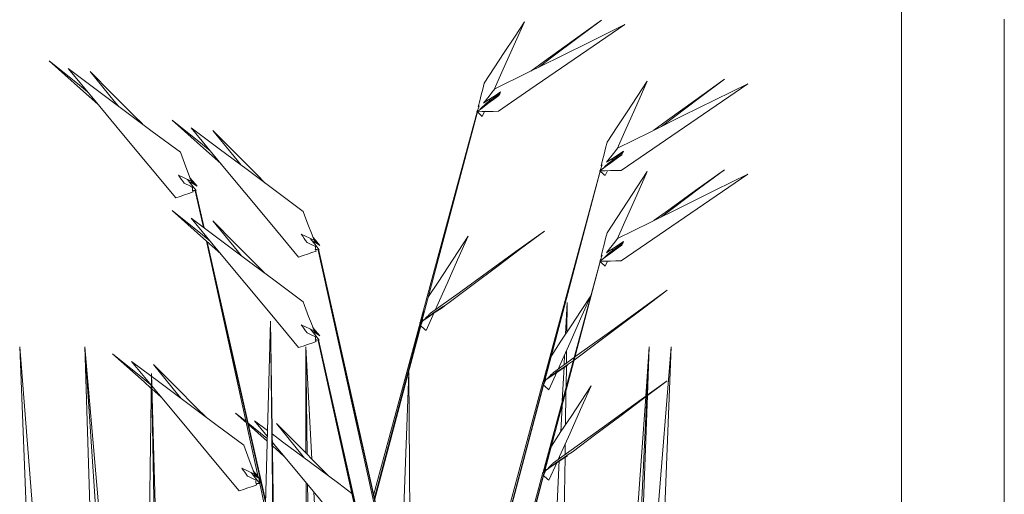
# Model space of a CAD drawing. Header units: millimetres. Extents: x -18075 to 21287, y -2450 to 10088.
# Tile 34 of 47: x -4019 to -3158, y 5385 to 5800. Entities that reach past the tile are written whole.
import ezdxf

# ---------------------------------------------------------------- set-up
doc = ezdxf.new("R2010")
doc.units = ezdxf.units.MM
for name, color, linetype, lineweight in [('A-GLAZ-CWMG', 51, 'Continuous', 18), ('A-WALL', 113, 'Continuous', 18), ('I-FURN', 30, 'Continuous', 18)]:
    doc.layers.add(name, color=color, linetype=linetype, lineweight=lineweight)

# ---------------------------------------------------------------- blocks, each defined once
blk = doc.blocks.new('Furniture_Interior-Artwork-Decoration_Gotessons_Bambu - Default-470366-East')
at = {"layer": 'I-FURN'}
for p, q in [((-3609.38, 5727.57), (-3598.8, 5735.21)), ((-3607.36, 5730.49), (-3608.31, 5728.34)), ((-3668.52, 5535.02), (-3618.71, 5719.14)), ((-3618.49, 5719.04), (-3666.95, 5536.14)), ((-3618.6, 5719.09), (-3618.55, 5719.07)), ((-3618.53, 5719.11), (-3618.57, 5718.96)), ((-3612.3, 5719.4), (-3614.21, 5715.13)), ((-3501.88, 5675.86), (-3491.3, 5683.49)), ((-3499.86, 5678.77), (-3500.82, 5676.62)), ((-3561.03, 5483.3), (-3511.21, 5667.42)), ((-3511, 5667.32), (-3559.45, 5484.42)), ((-3511.1, 5667.38), (-3511.05, 5667.35)), ((-3511.04, 5667.39), (-3511.08, 5667.24)), ((-3504.81, 5667.68), (-3506.71, 5663.41)), ((-3868.82, 5658.56), (-3879.92, 5663.88)), ((-3865.13, 5650.06), (-3858.1, 5618.16)), ((-3857.65, 5617.82), (-3864.91, 5650.21)), ((-3864.81, 5650.16), (-3864.76, 5649.94)), ((-3864.76, 5649.94), (-3864.76, 5649.82)), ((-3864.69, 5649.55), (-3864.68, 5649.59)), ((-3864.68, 5649.59), (-3857.48, 5617.7)), ((-3856.64, 5611.53), (-3856.15, 5609.3)), ((-3855.64, 5608.88), (-3856.08, 5610.86)), ((-3855.88, 5610.61), (-3855.46, 5608.74)), ((-3855.47, 5606.19), (-3810.05, 5399.9)), ((-3808.4, 5398.37), (-3854.93, 5605.71)), ((-3854.73, 5605.54), (-3803.75, 5379.81)), ((-3761.32, 5606.84), (-3772.43, 5612.16)), ((-3757.63, 5598.34), (-3702.56, 5348.18)), ((-3700.9, 5346.65), (-3757.42, 5598.49)), ((-3757.32, 5598.44), (-3757.27, 5598.23)), ((-3757.27, 5598.23), (-3757.26, 5598.1)), ((-3757.2, 5597.83), (-3757.19, 5597.87)), ((-3757.19, 5597.87), (-3686.27, 5283.87)), ((-3501.88, 5596.8), (-3491.3, 5604.44)), ((-3499.86, 5599.71), (-3500.82, 5597.57)), ((-3561.03, 5404.25), (-3511.21, 5588.36)), ((-3511, 5588.27), (-3559.45, 5405.37)), ((-3511.1, 5588.32), (-3511.05, 5588.29)), ((-3511.04, 5588.34), (-3511.08, 5588.18)), ((-3504.81, 5588.63), (-3506.71, 5584.36)), ((-3664.89, 5544.99), (-3708.36, 5381.69)), ((-3543.62, 5544.99), (-3610.16, 5295.06)), ((-3541.28, 5524.93), (-3539.9, 5552.49)), ((-3539.9, 5552.49), (-3540.27, 5526.47)), ((-3799.3, 5536.22), (-3805.05, 5333.95)), ((-3797, 5329.91), (-3799.3, 5536.22)), ((-3796.8, 5362.15), (-3799.3, 5536.22)), ((-3666.95, 5536.14), (-3667.07, 5535.98)), ((-3665.98, 5537.3), (-3666.89, 5536.36)), ((-3656.28, 5543.79), (-3663.36, 5527.91)), ((-3761.32, 5527.78), (-3772.43, 5533.1)), ((-3709.11, 5385.01), (-3668.62, 5534.65)), ((-3668.03, 5532.05), (-3708.13, 5380.68)), ((-3757.63, 5519.29), (-3719.75, 5347.22)), ((-3719.26, 5349.4), (-3757.42, 5519.43)), ((-3757.32, 5519.38), (-3757.27, 5519.17)), ((-3757.27, 5519.17), (-3757.26, 5519.04)), ((-4012.56, 5357.88), (-4018.69, 5513.68)), ((-4005.84, 5352.34), (-4018.69, 5513.68)), ((-3961.6, 5513.68), (-3945.25, 5324.67)), ((-3955.42, 5310.73), (-3961.6, 5513.68)), ((-3949.76, 5334.19), (-3961.6, 5513.68)), ((-3768.62, 5513.68), (-3763.17, 5415.56)), ((-3768.34, 5420.75), (-3768.62, 5513.68)), ((-3767.28, 5419.69), (-3768.62, 5513.68)), ((-3757.2, 5518.77), (-3757.19, 5518.81)), ((-3757.19, 5518.81), (-3719.09, 5350.15)), ((-3540.49, 5510.65), (-3540.65, 5499.47)), ((-3471.21, 5470.53), (-3468.13, 5513.68)), ((-3468.13, 5513.68), (-3470.19, 5471.27)), ((-3469.7, 5471.62), (-3468.13, 5513.68)), ((-3449.09, 5513.68), (-3462.56, 5346.4)), ((-3455.43, 5350.15), (-3449.09, 5513.68)), ((-3533.96, 5504.3), (-3551.84, 5491.39)), ((-3542.62, 5498.04), (-3542.18, 5506.86)), ((-3903.54, 5480.09), (-3920.81, 5500.84)), ((-3544.21, 5466.41), (-3542.72, 5496.13)), ((-3540.68, 5497.43), (-3540.94, 5478.48)), ((-3535.56, 5500.81), (-3534.73, 5501.43)), ((-3903.4, 5490.35), (-3906.86, 5243.31)), ((-3899.02, 5240.82), (-3903.4, 5490.35)), ((-3896.59, 5243.43), (-3903.4, 5490.35)), ((-3678.27, 5491.44), (-3687.79, 5244.4)), ((-3676.7, 5241.9), (-3678.27, 5491.44)), ((-3559.45, 5484.42), (-3559.58, 5484.26)), ((-3558.48, 5485.59), (-3559.39, 5484.64)), ((-3548.78, 5492.07), (-3555.86, 5476.19)), ((-3903.03, 5476.93), (-3894.88, 5469.68)), ((-3611.63, 5296.29), (-3561.13, 5482.94)), ((-3560.53, 5480.33), (-3609.71, 5294.69)), ((-3540.99, 5475.12), (-3541.41, 5445.68)), ((-3478.89, 5362.88), (-3471.25, 5469.98)), ((-3470.21, 5470.76), (-3475.2, 5368.02)), ((-3473.48, 5370.4), (-3469.72, 5471.13)), ((-3545.56, 5439.36), (-3544.42, 5462.16)), ((-3820.68, 5448.38), (-3829.97, 5455.86)), ((-3829.97, 5455.86), (-3820.46, 5447.4)), ((-3818.65, 5445.79), (-3802.4, 5431.32)), ((-3802.16, 5435.72), (-3813.31, 5449.12)), ((-3813.31, 5449.12), (-3802.02, 5440.7)), ((-3551.29, 5437.12), (-3586.68, 5304.18)), ((-3796.52, 5428.94), (-3797.77, 5429.95)), ((-3797.73, 5427.17), (-3787.38, 5417.96)), ((-3541.64, 5429.01), (-3541.77, 5419.6)), ((-3546.73, 5416.02), (-3546.64, 5417.78)), ((-3541.8, 5417.63), (-3542.49, 5368.66)), ((-3813.33, 5402.48), (-3824.44, 5407.8)), ((-3548.78, 5413.02), (-3555.86, 5397.13)), ((-3548.71, 5376.5), (-3546.82, 5414.31)), ((-3808.39, 5398.38), (-3810.05, 5399.9)), ((-3588.52, 5302.64), (-3561.13, 5403.88)), ((-3560.53, 5401.27), (-3586.13, 5304.64)), ((-3559.45, 5405.37), (-3559.58, 5405.21)), ((-3558.48, 5406.53), (-3559.39, 5405.59)), ((-3808.82, 5394.3), (-3803.96, 5372.24)), ((-3803.8, 5377.89), (-3808.29, 5397.86)), ((-3768.1, 5341.45), (-3768.26, 5394.99)), ((-3766.14, 5339.49), (-3766.91, 5393.37)), ((-3761.58, 5386.96), (-3758.52, 5331.83))]:
    blk.add_line(p, q, dxfattribs=at)
at = {"layer": 'I-FURN', "flags": 128}
for points in [[(-3612.51, 5744.27), (-3603.72, 5757.64), (-3594.93, 5771), (-3586.15, 5784.37), (-3577.36, 5797.74)], [(-3577.36, 5797.74), (-3586.57, 5777.08), (-3595.78, 5756.43), (-3603.75, 5738.57)], [(-3489.62, 5795.4), (-3518.04, 5781.33), (-3546.46, 5767.27), (-3574.88, 5753.21), (-3603.3, 5739.14)], [(-3600.09, 5719.64), (-3572.47, 5738.58), (-3544.86, 5757.52), (-3517.24, 5776.46), (-3489.62, 5795.4)], [(-3571.65, 5754.8), (-3559.67, 5763.45), (-3534.82, 5781.39), (-3509.96, 5799.33)], [(-3509.96, 5799.33), (-3531.61, 5783.1), (-3553.26, 5766.87), (-3564.88, 5758.16)], [(-3959.5, 5736.73), (-3966.47, 5742.34), (-3992.96, 5763.65)], [(-3992.96, 5763.65), (-3965.38, 5739.12), (-3950.37, 5725.76)], [(-3882.26, 5643.93), (-3905.77, 5672.17), (-3929.28, 5700.42), (-3952.79, 5728.67), (-3976.3, 5756.91)], [(-3976.3, 5756.91), (-3951.77, 5738.63), (-3927.24, 5720.35), (-3902.71, 5702.07), (-3878.18, 5683.78)], [(-3932.57, 5724.32), (-3936.05, 5728.59), (-3957.16, 5754.5)], [(-3957.16, 5754.5), (-3938.01, 5735.26), (-3918.86, 5716.03), (-3911.43, 5708.56)], [(-3617.79, 5723.52), (-3616.47, 5728.71), (-3615.15, 5733.9), (-3613.83, 5739.08), (-3612.51, 5744.27)], [(-3505.01, 5692.55), (-3496.23, 5705.92), (-3487.44, 5719.28), (-3478.65, 5732.65), (-3469.86, 5746.02)], [(-3469.86, 5746.02), (-3479.07, 5725.37), (-3488.29, 5704.71), (-3496.25, 5686.85)], [(-3382.12, 5743.68), (-3410.54, 5729.62), (-3438.97, 5715.55), (-3467.39, 5701.49), (-3495.81, 5687.42)], [(-3492.6, 5667.92), (-3464.98, 5686.86), (-3437.36, 5705.8), (-3409.74, 5724.74), (-3382.12, 5743.68)], [(-3464.16, 5703.09), (-3452.17, 5711.74), (-3427.32, 5729.68), (-3402.47, 5747.62)], [(-3402.47, 5747.62), (-3424.11, 5731.38), (-3445.76, 5715.15), (-3457.38, 5706.44)], [(-3603.3, 5739.14), (-3605.73, 5736.04), (-3608.16, 5732.94), (-3610.59, 5729.84), (-3613.02, 5726.74)], [(-3613.02, 5726.74), (-3609.3, 5729.2), (-3605.57, 5731.67), (-3601.84, 5734.14), (-3598.11, 5736.6)], [(-3598.11, 5736.6), (-3598.51, 5735.78), (-3598.92, 5734.96), (-3599.33, 5734.14), (-3599.74, 5733.31)], [(-3599.74, 5733.31), (-3604.52, 5729.8), (-3609.31, 5726.29), (-3614.09, 5722.78), (-3618.88, 5719.27)], [(-3613.59, 5723.89), (-3612.54, 5724.81), (-3611.49, 5725.73), (-3610.43, 5726.65), (-3609.38, 5727.57)], [(-3618.88, 5719.27), (-3618.36, 5720.59), (-3617.85, 5721.9), (-3617.34, 5723.21), (-3616.82, 5724.53)], [(-3618.88, 5719.27), (-3614.18, 5719.36), (-3609.48, 5719.45), (-3604.79, 5719.55), (-3600.09, 5719.64)], [(-3618.71, 5719.14), (-3618.75, 5719.17), (-3618.79, 5719.2), (-3618.83, 5719.24)], [(-3618.53, 5719.11), (-3618.58, 5719.12), (-3618.62, 5719.13), (-3618.66, 5719.14), (-3618.71, 5719.15)], [(-3614.21, 5715.13), (-3615.33, 5716.13), (-3616.46, 5717.13), (-3617.58, 5718.13), (-3618.71, 5719.14)], [(-3618.66, 5718.67), (-3618.64, 5718.74), (-3618.62, 5718.81), (-3618.6, 5718.89), (-3618.57, 5718.96)], [(-3618.57, 5718.96), (-3618.59, 5718.88), (-3618.61, 5718.8), (-3618.63, 5718.72), (-3618.65, 5718.64)], [(-3618.49, 5719.04), (-3618.5, 5719.06), (-3618.51, 5719.08), (-3618.52, 5719.09), (-3618.53, 5719.11)], [(-3616.82, 5724.53), (-3617.06, 5724.28), (-3617.31, 5724.03), (-3617.55, 5723.77), (-3617.79, 5723.52)], [(-3616.06, 5721.34), (-3615.47, 5721.95), (-3614.85, 5722.59), (-3614.22, 5723.24), (-3613.59, 5723.89)], [(-3852.01, 5685.02), (-3858.97, 5690.62), (-3885.46, 5711.94)], [(-3885.46, 5711.94), (-3857.88, 5687.4), (-3842.87, 5674.04)], [(-3774.76, 5592.21), (-3798.27, 5620.46), (-3821.78, 5648.7), (-3845.29, 5676.95), (-3868.8, 5705.19)], [(-3868.8, 5705.19), (-3844.27, 5686.91), (-3819.75, 5668.63), (-3795.22, 5650.35), (-3770.69, 5632.07)], [(-3825.07, 5672.6), (-3828.55, 5676.88), (-3849.66, 5702.78)], [(-3849.66, 5702.78), (-3830.51, 5683.54), (-3811.36, 5664.31), (-3803.93, 5656.84)], [(-3510.3, 5671.8), (-3508.98, 5676.99), (-3507.66, 5682.18), (-3506.33, 5687.36), (-3505.01, 5692.55)], [(-3878.18, 5683.78), (-3875.84, 5677.48), (-3873.5, 5671.17), (-3871.16, 5664.86), (-3868.82, 5658.56)], [(-3495.81, 5687.42), (-3498.24, 5684.32), (-3500.67, 5681.22), (-3503.1, 5678.12), (-3505.53, 5675.02)], [(-3505.53, 5675.02), (-3501.8, 5677.49), (-3498.07, 5679.95), (-3494.34, 5682.42), (-3490.61, 5684.88)], [(-3490.61, 5684.88), (-3491.02, 5684.06), (-3491.43, 5683.24), (-3491.83, 5682.42), (-3492.24, 5681.6)], [(-3492.24, 5681.6), (-3497.03, 5678.08), (-3501.81, 5674.57), (-3506.59, 5671.06), (-3511.38, 5667.55)], [(-3506.1, 5672.17), (-3505.04, 5673.09), (-3503.99, 5674.01), (-3502.93, 5674.93), (-3501.88, 5675.86)], [(-3511.38, 5667.55), (-3510.87, 5668.87), (-3510.35, 5670.18), (-3509.84, 5671.5), (-3509.33, 5672.81)], [(-3511.38, 5667.55), (-3506.68, 5667.65), (-3501.99, 5667.74), (-3497.29, 5667.83), (-3492.6, 5667.92)], [(-3511.21, 5667.42), (-3511.25, 5667.45), (-3511.3, 5667.49), (-3511.34, 5667.52)], [(-3511.04, 5667.39), (-3511.08, 5667.4), (-3511.12, 5667.41), (-3511.17, 5667.42), (-3511.21, 5667.43)], [(-3506.71, 5663.41), (-3507.84, 5664.41), (-3508.96, 5665.42), (-3510.09, 5666.42), (-3511.21, 5667.42)], [(-3511.17, 5666.96), (-3511.14, 5667.03), (-3511.12, 5667.1), (-3511.1, 5667.17), (-3511.08, 5667.24)], [(-3511.08, 5667.24), (-3511.1, 5667.16), (-3511.12, 5667.08), (-3511.14, 5667), (-3511.15, 5666.92)], [(-3511, 5667.32), (-3511.01, 5667.34), (-3511.02, 5667.36), (-3511.03, 5667.38), (-3511.04, 5667.39)], [(-3509.33, 5672.81), (-3509.57, 5672.56), (-3509.81, 5672.31), (-3510.05, 5672.06), (-3510.3, 5671.8)], [(-3508.56, 5669.62), (-3507.97, 5670.23), (-3507.35, 5670.87), (-3506.72, 5671.52), (-3506.1, 5672.17)], [(-3505.01, 5613.5), (-3496.23, 5626.86), (-3487.44, 5640.23), (-3478.65, 5653.59), (-3469.86, 5666.96)], [(-3469.86, 5666.96), (-3479.07, 5646.31), (-3488.29, 5625.66), (-3496.25, 5607.8)], [(-3464.16, 5624.03), (-3452.17, 5632.68), (-3427.32, 5650.62), (-3402.47, 5668.56)], [(-3402.47, 5668.56), (-3424.11, 5652.33), (-3445.76, 5636.1), (-3457.38, 5627.38)], [(-3879.92, 5663.88), (-3878.67, 5662.08), (-3877.41, 5660.28), (-3876.15, 5658.49), (-3874.9, 5656.69)], [(-3874.9, 5656.69), (-3873.05, 5655.8), (-3871.21, 5654.92), (-3869.36, 5654.03), (-3867.51, 5653.15)], [(-3871.84, 5659.98), (-3868.07, 5655.18), (-3864.31, 5650.38)], [(-3863.6, 5654.15), (-3867.43, 5658.59), (-3869.89, 5661.43)], [(-3866.47, 5656.19), (-3867.18, 5656.53), (-3867.9, 5656.88), (-3868.62, 5657.22), (-3869.33, 5657.57)], [(-3869.33, 5657.57), (-3867.9, 5656.71), (-3866.47, 5655.86), (-3865.03, 5655), (-3863.6, 5654.15)], [(-3868.82, 5658.56), (-3868.23, 5657.96), (-3867.64, 5657.37), (-3867.05, 5656.78), (-3866.47, 5656.19)], [(-3866.29, 5656.37), (-3866.36, 5656.44), (-3866.43, 5656.5), (-3866.5, 5656.57), (-3866.57, 5656.63)], [(-3866.57, 5656.63), (-3866.49, 5656.6), (-3866.41, 5656.57), (-3866.33, 5656.54), (-3866.25, 5656.5)], [(-3382.12, 5664.62), (-3410.54, 5650.56), (-3438.97, 5636.5), (-3467.39, 5622.43), (-3495.81, 5608.37)], [(-3492.6, 5588.86), (-3464.98, 5607.8), (-3437.36, 5626.74), (-3409.74, 5645.68), (-3382.12, 5664.62)], [(-3866.9, 5649.12), (-3870.74, 5647.82), (-3874.58, 5646.52), (-3878.42, 5645.23), (-3882.26, 5643.93)], [(-3867.51, 5653.15), (-3867.56, 5652.6), (-3867.61, 5652.05), (-3867.65, 5651.5), (-3867.7, 5650.95)], [(-3867.7, 5650.95), (-3867.5, 5650.49), (-3867.3, 5650.03), (-3867.1, 5649.57), (-3866.9, 5649.12)], [(-3864.31, 5650.38), (-3866.41, 5650.5), (-3867.53, 5650.57)], [(-3866.25, 5656.5), (-3866.26, 5656.47), (-3866.27, 5656.44), (-3866.28, 5656.41), (-3866.29, 5656.37)], [(-3864.91, 5650.21), (-3864.97, 5650.17), (-3865.02, 5650.13), (-3865.07, 5650.1), (-3865.13, 5650.06)], [(-3864.81, 5650.16), (-3864.84, 5650.17), (-3864.86, 5650.18), (-3864.89, 5650.19), (-3864.91, 5650.21)], [(-3864.68, 5649.56), (-3864.7, 5649.65), (-3864.72, 5649.75), (-3864.74, 5649.85), (-3864.76, 5649.94)], [(-3852.01, 5605.96), (-3858.97, 5611.57), (-3885.46, 5632.88)], [(-3885.46, 5632.88), (-3857.88, 5608.34), (-3842.87, 5594.98)], [(-3770.69, 5632.07), (-3768.35, 5625.76), (-3766.01, 5619.45), (-3763.66, 5613.14), (-3761.32, 5606.84)], [(-3774.76, 5513.15), (-3798.27, 5541.4), (-3821.78, 5569.65), (-3845.29, 5597.89), (-3868.8, 5626.14)], [(-3868.8, 5626.14), (-3844.27, 5607.86), (-3819.75, 5589.57), (-3795.22, 5571.29), (-3770.69, 5553.01)], [(-3825.07, 5593.54), (-3828.55, 5597.82), (-3849.66, 5623.73)], [(-3849.66, 5623.73), (-3830.51, 5604.49), (-3811.36, 5585.25), (-3803.93, 5577.79)], [(-3559.92, 5614.87), (-3584.78, 5596.93), (-3609.63, 5578.99), (-3634.48, 5561.05), (-3659.34, 5543.11)], [(-3643.05, 5552.53), (-3622.27, 5568.12), (-3601.49, 5583.7), (-3580.71, 5599.28), (-3559.92, 5614.87)], [(-3772.43, 5612.16), (-3771.17, 5610.36), (-3769.91, 5608.56), (-3768.66, 5606.77), (-3767.4, 5604.97)], [(-3767.4, 5604.97), (-3765.56, 5604.09), (-3763.71, 5603.2), (-3761.86, 5602.32), (-3760.02, 5601.43)], [(-3764.34, 5608.26), (-3760.58, 5603.46), (-3756.81, 5598.66)], [(-3756.1, 5602.43), (-3759.94, 5606.87), (-3762.39, 5609.71)], [(-3758.97, 5604.47), (-3759.69, 5604.82), (-3760.4, 5605.16), (-3761.12, 5605.5), (-3761.84, 5605.85)], [(-3761.84, 5605.85), (-3760.4, 5604.99), (-3758.97, 5604.14), (-3757.54, 5603.28), (-3756.1, 5602.43)], [(-3761.32, 5606.84), (-3760.74, 5606.25), (-3760.15, 5605.66), (-3759.56, 5605.06), (-3758.97, 5604.47)], [(-3661.25, 5557.68), (-3652.88, 5570.41), (-3644.09, 5583.78), (-3635.3, 5597.14), (-3626.51, 5610.51)], [(-3626.51, 5610.51), (-3635.72, 5589.86), (-3644.94, 5569.21), (-3654.15, 5548.56), (-3655.27, 5546.04)], [(-3510.3, 5592.75), (-3508.98, 5597.94), (-3507.66, 5603.12), (-3506.33, 5608.31), (-3505.01, 5613.5)], [(-3495.81, 5608.37), (-3498.24, 5605.27), (-3500.67, 5602.17), (-3503.1, 5599.06), (-3505.53, 5595.96)], [(-3505.53, 5595.96), (-3501.8, 5598.43), (-3498.07, 5600.9), (-3494.34, 5603.36), (-3490.61, 5605.83)], [(-3490.61, 5605.83), (-3491.02, 5605.01), (-3491.43, 5604.18), (-3491.83, 5603.36), (-3492.24, 5602.54)], [(-3759.4, 5597.4), (-3763.24, 5596.1), (-3767.08, 5594.81), (-3770.92, 5593.51), (-3774.76, 5592.21)], [(-3760.02, 5601.43), (-3760.06, 5600.88), (-3760.11, 5600.33), (-3760.16, 5599.78), (-3760.2, 5599.23)], [(-3760.2, 5599.23), (-3760, 5598.77), (-3759.8, 5598.31), (-3759.6, 5597.86), (-3759.4, 5597.4)], [(-3756.81, 5598.66), (-3758.92, 5598.78), (-3760.04, 5598.85)], [(-3758.8, 5604.66), (-3758.87, 5604.72), (-3758.94, 5604.79), (-3759.01, 5604.85), (-3759.08, 5604.92)], [(-3759.08, 5604.92), (-3758.99, 5604.88), (-3758.91, 5604.85), (-3758.83, 5604.82), (-3758.75, 5604.78)], [(-3758.75, 5604.78), (-3758.76, 5604.75), (-3758.77, 5604.72), (-3758.79, 5604.69), (-3758.8, 5604.66)], [(-3757.42, 5598.49), (-3757.47, 5598.45), (-3757.52, 5598.42), (-3757.58, 5598.38), (-3757.63, 5598.34)], [(-3757.32, 5598.44), (-3757.34, 5598.45), (-3757.36, 5598.46), (-3757.39, 5598.48), (-3757.41, 5598.49)], [(-3757.19, 5597.84), (-3757.21, 5597.94), (-3757.23, 5598.03), (-3757.25, 5598.13), (-3757.27, 5598.23)], [(-3492.24, 5602.54), (-3497.03, 5599.03), (-3501.81, 5595.52), (-3506.59, 5592.01), (-3511.38, 5588.5)], [(-3506.1, 5593.11), (-3505.04, 5594.03), (-3503.99, 5594.96), (-3502.93, 5595.88), (-3501.88, 5596.8)], [(-3511.38, 5588.5), (-3510.87, 5589.81), (-3510.35, 5591.13), (-3509.84, 5592.44), (-3509.33, 5593.75)], [(-3511.38, 5588.5), (-3506.68, 5588.59), (-3501.99, 5588.68), (-3497.29, 5588.77), (-3492.6, 5588.86)], [(-3511.21, 5588.36), (-3511.25, 5588.4), (-3511.3, 5588.43), (-3511.34, 5588.46)], [(-3511.04, 5588.34), (-3511.08, 5588.35), (-3511.12, 5588.36), (-3511.17, 5588.36), (-3511.21, 5588.37)], [(-3506.71, 5584.36), (-3507.84, 5585.36), (-3508.96, 5586.36), (-3510.09, 5587.36), (-3511.21, 5588.36)], [(-3511.17, 5587.9), (-3511.14, 5587.97), (-3511.12, 5588.04), (-3511.1, 5588.11), (-3511.08, 5588.18)], [(-3511.08, 5588.18), (-3511.1, 5588.1), (-3511.12, 5588.02), (-3511.14, 5587.94), (-3511.15, 5587.86)], [(-3511, 5588.27), (-3511.01, 5588.29), (-3511.02, 5588.3), (-3511.03, 5588.32), (-3511.04, 5588.34)], [(-3509.33, 5593.75), (-3509.57, 5593.5), (-3509.81, 5593.25), (-3510.05, 5593), (-3510.3, 5592.75)], [(-3508.56, 5590.57), (-3507.97, 5591.17), (-3507.35, 5591.82), (-3506.72, 5592.47), (-3506.1, 5593.11)], [(-3533.9, 5502.06), (-3514.77, 5516.4), (-3493.99, 5531.98), (-3473.21, 5547.57), (-3452.43, 5563.15)], [(-3452.43, 5563.15), (-3477.28, 5545.21), (-3502.13, 5527.27), (-3526.99, 5509.33), (-3533.15, 5504.88)], [(-3553.75, 5505.96), (-3545.38, 5518.69), (-3536.59, 5532.06), (-3527.8, 5545.43), (-3519.35, 5558.28)], [(-3519.51, 5557.67), (-3528.23, 5538.14), (-3537.44, 5517.49), (-3546.65, 5496.84), (-3547.77, 5494.32)], [(-3770.69, 5553.01), (-3768.35, 5546.7), (-3766.01, 5540.4), (-3763.66, 5534.09), (-3761.32, 5527.78)], [(-3667.07, 5535.98), (-3662.65, 5538.93), (-3658.23, 5541.88), (-3653.81, 5544.83), (-3649.39, 5547.78)], [(-3647.26, 5549.38), (-3650.99, 5546.91), (-3654.72, 5544.45), (-3658.45, 5541.98), (-3662.18, 5539.51)], [(-3656.7, 5543.51), (-3653.29, 5545.77), (-3649.88, 5548.02), (-3646.46, 5550.28), (-3643.05, 5552.53)], [(-3649.39, 5547.78), (-3648.86, 5548.18), (-3648.32, 5548.58), (-3647.79, 5548.98), (-3647.26, 5549.38)], [(-3668.03, 5532.05), (-3667.52, 5533.36), (-3667, 5534.68), (-3666.49, 5535.99), (-3665.98, 5537.3)], [(-3664.46, 5538.03), (-3665.08, 5537.6), (-3665.7, 5537.16), (-3666.33, 5536.73)], [(-3660.7, 5541.92), (-3661.64, 5540.95), (-3662.58, 5539.97), (-3663.52, 5539), (-3664.46, 5538.03)], [(-3662.18, 5539.51), (-3660.81, 5540.51), (-3659.44, 5541.51), (-3658.07, 5542.51), (-3656.7, 5543.51)], [(-3659.34, 5543.11), (-3659.68, 5542.81), (-3660.02, 5542.51), (-3660.36, 5542.22)], [(-3772.43, 5533.1), (-3771.17, 5531.31), (-3769.91, 5529.51), (-3768.66, 5527.71), (-3767.4, 5525.91)], [(-3764.34, 5529.21), (-3760.58, 5524.4), (-3756.81, 5519.6)], [(-3756.1, 5523.37), (-3759.94, 5527.81), (-3762.39, 5530.65)], [(-3761.32, 5527.78), (-3760.74, 5527.19), (-3760.15, 5526.6), (-3759.56, 5526.01), (-3758.97, 5525.42)], [(-3668.84, 5534.8), (-3668.75, 5534.86), (-3668.67, 5534.92), (-3668.59, 5534.97), (-3668.5, 5535.03)], [(-3668.5, 5535.03), (-3668.53, 5534.94), (-3668.56, 5534.84), (-3668.59, 5534.75), (-3668.62, 5534.65)], [(-3668.03, 5532.05), (-3667.79, 5533.03), (-3667.55, 5534.01), (-3667.31, 5535), (-3667.07, 5535.98)], [(-3663.36, 5527.91), (-3664.53, 5528.94), (-3665.7, 5529.98), (-3666.86, 5531.01), (-3668.03, 5532.05)], [(-3767.4, 5525.91), (-3765.56, 5525.03), (-3763.71, 5524.14), (-3761.86, 5523.26), (-3760.02, 5522.38)], [(-3758.97, 5525.42), (-3759.69, 5525.76), (-3760.4, 5526.1), (-3761.12, 5526.45), (-3761.84, 5526.79)], [(-3761.84, 5526.79), (-3760.4, 5525.94), (-3758.97, 5525.08), (-3757.54, 5524.23), (-3756.1, 5523.37)], [(-3760.02, 5522.38), (-3760.06, 5521.82), (-3760.11, 5521.27), (-3760.16, 5520.72), (-3760.2, 5520.17)], [(-3760.2, 5520.17), (-3760, 5519.71), (-3759.8, 5519.26), (-3759.6, 5518.8), (-3759.4, 5518.34)], [(-3756.81, 5519.6), (-3758.92, 5519.73), (-3760.04, 5519.79)], [(-3758.8, 5525.6), (-3758.87, 5525.67), (-3758.94, 5525.73), (-3759.01, 5525.79), (-3759.08, 5525.86)], [(-3759.08, 5525.86), (-3758.99, 5525.83), (-3758.91, 5525.79), (-3758.83, 5525.76), (-3758.75, 5525.73)], [(-3758.75, 5525.73), (-3758.76, 5525.7), (-3758.77, 5525.66), (-3758.79, 5525.63), (-3758.8, 5525.6)], [(-3757.42, 5519.43), (-3757.47, 5519.4), (-3757.52, 5519.36), (-3757.58, 5519.32), (-3757.63, 5519.29)], [(-3757.32, 5519.38), (-3757.34, 5519.4), (-3757.36, 5519.41), (-3757.39, 5519.42), (-3757.41, 5519.43)], [(-3757.19, 5518.78), (-3757.21, 5518.88), (-3757.23, 5518.98), (-3757.25, 5519.07), (-3757.27, 5519.17)], [(-3759.4, 5518.34), (-3763.24, 5517.05), (-3767.08, 5515.75), (-3770.92, 5514.45), (-3774.76, 5513.15)], [(-3904.02, 5480.66), (-3910.98, 5486.26), (-3937.47, 5507.58)], [(-3937.47, 5507.58), (-3909.89, 5483.04), (-3903.58, 5477.42)], [(-3920.81, 5500.84), (-3896.28, 5482.55), (-3871.75, 5464.27), (-3847.22, 5445.99), (-3822.7, 5427.71)], [(-3877.08, 5468.24), (-3880.56, 5472.52), (-3901.67, 5498.42)], [(-3901.67, 5498.42), (-3882.52, 5479.19), (-3863.37, 5459.95), (-3855.94, 5452.48)], [(-3559.58, 5484.26), (-3555.16, 5487.21), (-3550.73, 5490.16), (-3546.31, 5493.11), (-3541.89, 5496.07)], [(-3539.76, 5497.66), (-3543.49, 5495.19), (-3547.22, 5492.73), (-3550.95, 5490.26), (-3554.68, 5487.79)], [(-3549.2, 5491.79), (-3545.79, 5494.05), (-3542.38, 5496.3), (-3538.97, 5498.56), (-3535.56, 5500.81)], [(-3541.89, 5496.07), (-3541.36, 5496.46), (-3540.83, 5496.86), (-3540.3, 5497.26), (-3539.76, 5497.66)], [(-3560.53, 5480.33), (-3560.02, 5481.64), (-3559.51, 5482.96), (-3558.99, 5484.27), (-3558.48, 5485.59)], [(-3556.96, 5486.31), (-3557.58, 5485.88), (-3558.21, 5485.44), (-3558.83, 5485.01)], [(-3553.2, 5490.2), (-3554.14, 5489.23), (-3555.08, 5488.25), (-3556.02, 5487.28), (-3556.96, 5486.31)], [(-3554.68, 5487.79), (-3553.31, 5488.79), (-3551.94, 5489.79), (-3550.57, 5490.79), (-3549.2, 5491.79)], [(-3551.84, 5491.39), (-3552.18, 5491.09), (-3552.52, 5490.79), (-3552.86, 5490.5)], [(-3826.77, 5387.85), (-3850.28, 5416.1), (-3873.79, 5444.34), (-3897.3, 5472.59), (-3903.1, 5479.56)], [(-3561.34, 5483.09), (-3561.26, 5483.14), (-3561.17, 5483.2), (-3561.09, 5483.25), (-3561.01, 5483.31)], [(-3561.01, 5483.31), (-3561.04, 5483.22), (-3561.07, 5483.12), (-3561.1, 5483.03), (-3561.13, 5482.94)], [(-3560.53, 5480.33), (-3560.29, 5481.31), (-3560.06, 5482.3), (-3559.82, 5483.28), (-3559.58, 5484.26)], [(-3555.86, 5476.19), (-3557.03, 5477.22), (-3558.2, 5478.26), (-3559.37, 5479.29), (-3560.53, 5480.33)], [(-3553.75, 5426.91), (-3545.38, 5439.64), (-3536.59, 5453), (-3527.8, 5466.37), (-3519.02, 5479.74)], [(-3452.43, 5484.09), (-3477.28, 5466.15), (-3502.13, 5448.21), (-3526.99, 5430.27), (-3551.84, 5412.33)], [(-3519.02, 5479.74), (-3528.23, 5459.09), (-3537.44, 5438.43), (-3546.65, 5417.78), (-3547.77, 5415.27)], [(-3535.56, 5421.76), (-3514.77, 5437.34), (-3493.99, 5452.93), (-3473.21, 5468.51), (-3452.43, 5484.09)], [(-3802.22, 5433.53), (-3803.48, 5434.54), (-3818.92, 5446.96)], [(-3769.58, 5416.52), (-3773.07, 5420.8), (-3794.17, 5446.7)], [(-3794.17, 5446.7), (-3775.02, 5427.47), (-3755.87, 5408.23), (-3748.44, 5400.77)], [(-3797.88, 5437.62), (-3788.79, 5430.84), (-3764.26, 5412.55), (-3739.73, 5394.27), (-3728.22, 5385.69)], [(-3822.7, 5427.71), (-3820.35, 5421.4), (-3818.01, 5415.09), (-3815.67, 5408.79), (-3813.33, 5402.48)], [(-3721.6, 5338.93), (-3742.78, 5364.38), (-3766.29, 5392.63), (-3789.8, 5420.87), (-3797.78, 5430.45)], [(-3559.58, 5405.21), (-3555.16, 5408.16), (-3550.73, 5411.11), (-3546.31, 5414.06), (-3541.89, 5417.01)], [(-3539.76, 5418.6), (-3543.49, 5416.14), (-3547.22, 5413.67), (-3550.95, 5411.2), (-3554.68, 5408.74)], [(-3549.2, 5412.74), (-3545.79, 5414.99), (-3542.38, 5417.25), (-3538.97, 5419.5), (-3535.56, 5421.76)], [(-3541.89, 5417.01), (-3541.36, 5417.41), (-3540.83, 5417.81), (-3540.3, 5418.21), (-3539.76, 5418.6)], [(-3824.44, 5407.8), (-3823.18, 5406), (-3821.92, 5404.21), (-3820.67, 5402.41), (-3819.41, 5400.61)], [(-3556.96, 5407.25), (-3557.58, 5406.82), (-3558.21, 5406.39), (-3558.83, 5405.96)], [(-3553.2, 5411.14), (-3554.14, 5410.17), (-3555.08, 5409.2), (-3556.02, 5408.23), (-3556.96, 5407.25)], [(-3554.68, 5408.74), (-3553.31, 5409.74), (-3551.94, 5410.74), (-3550.57, 5411.74), (-3549.2, 5412.74)], [(-3551.84, 5412.33), (-3552.18, 5412.04), (-3552.52, 5411.74), (-3552.86, 5411.44)], [(-3819.41, 5400.61), (-3817.56, 5399.73), (-3815.72, 5398.84), (-3813.87, 5397.96), (-3812.03, 5397.07)], [(-3816.35, 5403.9), (-3812.58, 5399.1), (-3808.82, 5394.3)], [(-3810.18, 5400.46), (-3812.99, 5403.72), (-3814.4, 5405.35)], [(-3810.98, 5400.11), (-3811.69, 5400.46), (-3812.41, 5400.8), (-3813.13, 5401.15), (-3813.84, 5401.49)], [(-3813.84, 5401.49), (-3812.41, 5400.63), (-3810.98, 5399.78), (-3809.54, 5398.93), (-3808.36, 5398.22)], [(-3813.33, 5402.48), (-3812.74, 5401.89), (-3812.15, 5401.3), (-3811.57, 5400.71), (-3810.98, 5400.11)], [(-3808.82, 5394.3), (-3808.99, 5395.64), (-3809.16, 5396.99), (-3809.33, 5398.34), (-3809.46, 5399.35)], [(-3808.11, 5398.07), (-3808.18, 5398.15), (-3808.25, 5398.22), (-3808.32, 5398.3), (-3808.39, 5398.38)], [(-3808.39, 5398.38), (-3808.37, 5398.25), (-3808.34, 5398.12), (-3808.31, 5397.99), (-3808.29, 5397.86)], [(-3561.34, 5404.03), (-3561.26, 5404.09), (-3561.17, 5404.14), (-3561.09, 5404.2), (-3561.01, 5404.26)], [(-3561.01, 5404.26), (-3561.04, 5404.16), (-3561.07, 5404.07), (-3561.1, 5403.97), (-3561.13, 5403.88)], [(-3560.53, 5401.27), (-3560.02, 5402.59), (-3559.51, 5403.9), (-3558.99, 5405.22), (-3558.48, 5406.53)], [(-3560.53, 5401.27), (-3560.29, 5402.26), (-3560.06, 5403.24), (-3559.82, 5404.22), (-3559.58, 5405.21)], [(-3555.86, 5397.13), (-3557.03, 5398.17), (-3558.2, 5399.2), (-3559.37, 5400.24), (-3560.53, 5401.27)], [(-3811.41, 5393.04), (-3815.25, 5391.74), (-3819.09, 5390.45), (-3822.93, 5389.15), (-3826.77, 5387.85)], [(-3812.03, 5397.07), (-3812.07, 5396.52), (-3812.12, 5395.97), (-3812.16, 5395.42), (-3812.21, 5394.87)], [(-3812.21, 5394.87), (-3812.01, 5394.41), (-3811.81, 5393.95), (-3811.61, 5393.5), (-3811.41, 5393.04)], [(-3808.82, 5394.3), (-3810.93, 5394.42), (-3812.05, 5394.49)], [(-3808.29, 5397.86), (-3808.42, 5396.97), (-3808.55, 5396.08), (-3808.69, 5395.19), (-3808.82, 5394.3)]]:
    blk.add_lwpolyline(points, dxfattribs=at)
blk = doc.blocks.new('L Corner Mullion - L Mullion 1-372384-East')
at = {"layer": 'A-GLAZ-CWMG'}
blk.add_line((-3157.71, 4625), (-3157.71, 5800), dxfattribs=at)

msp = doc.modelspace()

# ---------------------------------------------------------------- linework, layer by layer
at = {"layer": 'A-WALL'}
msp.add_line((-3247.71, 4625), (-3247.71, 6700), dxfattribs=at)

# ---------------------------------------------------------------- block references
at = {"layer": 'A-GLAZ-CWMG'}
msp.add_blockref('L Corner Mullion - L Mullion 1-372384-East', (0, 0), dxfattribs=at)
at = {"layer": 'I-FURN'}
msp.add_blockref('Furniture_Interior-Artwork-Decoration_Gotessons_Bambu - Default-470366-East', (0, 0), dxfattribs=at)

doc.saveas('drawing.dxf')
